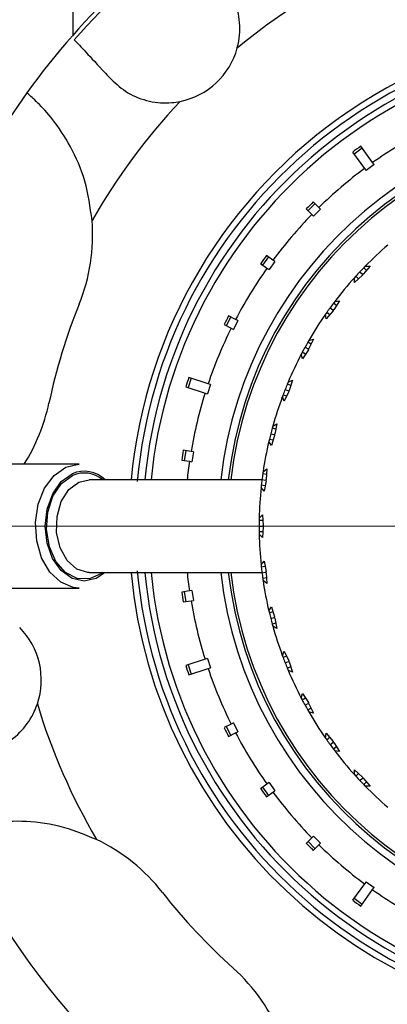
# Model space of a CAD drawing. Header units: inches. Extents: x 2.6 to 39.6, y 3.9 to 32.3.
# Tile 8 of 74: x 14.2 to 14.9, y 5.4 to 7.4. Entities that reach past the tile are written whole.
import ezdxf

# ---------------------------------------------------------------- set-up
doc = ezdxf.new("R2010")
doc.units = ezdxf.units.IN
doc.header["$MEASUREMENT"] = 0

# ---------------------------------------------------------------- blocks, each defined once
blk = doc.blocks.new('SW_CENTERMARKSYMBOL_1')
at = {"color": 0, "linetype": 'Continuous', "lineweight": 18}
blk.add_line((-0.2, 0), (-2.1248, 0), dxfattribs=at)

msp = doc.modelspace()

# ---------------------------------------------------------------- linework, layer by layer
at = {"color": 7, "linetype": 'Continuous', "lineweight": 25}
for p, q in [((14.2825, 7.3891), (14.2825, 7.47)), ((14.8655, 7.16), (14.8493, 7.1482)), ((14.8866, 7.1309), (14.8626, 7.1639)), ((14.8464, 7.1521), (14.8704, 7.1191)), ((14.8704, 7.1191), (14.8734, 7.1151)), ((14.8895, 7.1268), (14.8734, 7.1151)), ((14.8895, 7.1268), (14.8866, 7.1309)), ((14.7705, 7.0481), (14.7563, 7.034)), ((14.7782, 7.0404), (14.767, 7.0516)), ((14.7817, 7.0368), (14.7782, 7.0404)), ((14.7529, 7.0374), (14.7641, 7.0262)), ((14.7641, 7.0262), (14.7676, 7.0227)), ((14.7817, 7.0368), (14.7676, 7.0227)), ((14.6764, 6.9404), (14.6647, 6.9242)), ((14.6853, 6.934), (14.6725, 6.9433)), ((14.6607, 6.9271), (14.6735, 6.9178)), ((14.6893, 6.931), (14.6776, 6.9149)), ((14.6893, 6.931), (14.6853, 6.934)), ((14.8815, 6.9221), (14.8678, 6.9055)), ((14.8744, 6.9134), (14.8687, 6.9187)), ((14.8718, 6.9218), (14.8815, 6.9221)), ((14.6735, 6.9178), (14.6776, 6.9149)), ((14.8504, 6.8889), (14.85, 6.8986)), ((14.866, 6.9036), (14.8504, 6.8889)), ((14.8585, 6.8966), (14.8529, 6.9018)), ((14.8608, 6.9103), (14.866, 6.9054)), ((14.8678, 6.9055), (14.866, 6.9054)), ((14.866, 6.9054), (14.866, 6.9036)), ((14.8138, 6.8425), (14.8076, 6.8471)), ((14.8198, 6.852), (14.8083, 6.8338)), ((14.8102, 6.8505), (14.8198, 6.852)), ((14.6004, 6.8194), (14.5913, 6.8016)), ((14.6102, 6.8144), (14.5961, 6.8216)), ((14.7931, 6.8152), (14.7915, 6.8248)), ((14.8068, 6.8317), (14.7931, 6.8152)), ((14.8002, 6.8238), (14.794, 6.8283)), ((14.8007, 6.8378), (14.8065, 6.8335)), ((14.8083, 6.8338), (14.8065, 6.8335)), ((14.8065, 6.8335), (14.8068, 6.8317)), ((14.587, 6.8038), (14.6011, 6.7966)), ((14.6146, 6.8121), (14.6056, 6.7943)), ((14.6146, 6.8121), (14.6102, 6.8144)), ((14.6011, 6.7966), (14.6056, 6.7943)), ((14.7627, 6.7646), (14.7559, 6.7683)), ((14.7581, 6.7721), (14.7674, 6.7747)), ((14.7674, 6.7747), (14.7583, 6.7553)), ((14.7455, 6.7349), (14.7427, 6.7442)), ((14.7515, 6.7443), (14.7448, 6.7481)), ((14.757, 6.753), (14.7455, 6.7349)), ((14.7503, 6.7582), (14.7565, 6.7548)), ((14.7583, 6.7553), (14.7565, 6.7548)), ((14.7565, 6.7548), (14.757, 6.753)), ((14.5205, 6.6956), (14.5143, 6.6766)), ((14.5547, 6.6845), (14.5158, 6.6971)), ((14.5594, 6.683), (14.5533, 6.664)), ((14.5594, 6.683), (14.5547, 6.6845)), ((14.7217, 6.6809), (14.7145, 6.6837)), ((14.7162, 6.6877), (14.7251, 6.6915)), ((14.7251, 6.6915), (14.7185, 6.6711)), ((14.5097, 6.6781), (14.5485, 6.6655)), ((14.5485, 6.6655), (14.5533, 6.664)), ((14.7132, 6.6594), (14.706, 6.6622)), ((14.7175, 6.6687), (14.7084, 6.6493)), ((14.7102, 6.673), (14.7168, 6.6704)), ((14.7185, 6.6711), (14.7168, 6.6704)), ((14.7168, 6.6704), (14.7175, 6.6687)), ((14.7084, 6.6493), (14.7045, 6.6582)), ((14.6852, 6.5988), (14.6936, 6.6037)), ((14.6936, 6.6037), (14.6896, 6.5826)), ((14.681, 6.5834), (14.688, 6.5817)), ((14.6915, 6.5927), (14.684, 6.5946)), ((14.6896, 6.5826), (14.688, 6.5817)), ((14.688, 6.5817), (14.6889, 6.5801)), ((14.6823, 6.5596), (14.6773, 6.568)), ((14.6857, 6.5703), (14.6783, 6.5722)), ((14.6889, 6.5801), (14.6823, 6.5596)), ((14.5202, 6.5476), (14.5045, 6.5501)), ((14.5094, 6.5493), (14.5062, 6.5295)), ((14.5251, 6.5468), (14.5202, 6.5476)), ((14.5251, 6.5468), (14.522, 6.527)), ((14.2946, 6.5219), (14.0835, 6.5219)), ((14.5014, 6.5303), (14.5171, 6.5278)), ((14.5171, 6.5278), (14.522, 6.527)), ((14.6726, 6.5014), (14.6649, 6.5024)), ((14.6656, 6.5067), (14.6733, 6.5126)), ((14.6733, 6.5126), (14.672, 6.4912)), ((14.294, 6.4859), (14.3144, 6.4904)), ((14.6633, 6.4904), (14.3144, 6.4904)), ((14.6634, 6.4909), (14.6705, 6.49)), ((14.6716, 6.4886), (14.6676, 6.4675)), ((14.672, 6.4912), (14.6705, 6.49)), ((14.6705, 6.49), (14.6716, 6.4886)), ((14.6676, 6.4675), (14.6616, 6.4751)), ((14.6697, 6.4785), (14.662, 6.4794)), ((14.6653, 6.4085), (14.6576, 6.4085)), ((14.6577, 6.4128), (14.6646, 6.4197)), ((14.6646, 6.4197), (14.6659, 6.3982)), ((14.6575, 6.3969), (14.6647, 6.3969)), ((14.6653, 6.3854), (14.6576, 6.3854)), ((14.6659, 6.3956), (14.6646, 6.3742)), ((14.6659, 6.3982), (14.6647, 6.3969)), ((14.6647, 6.3969), (14.6659, 6.3956)), ((14.6646, 6.3742), (14.6577, 6.381)), ((14.6616, 6.3187), (14.6676, 6.3264)), ((14.6676, 6.3264), (14.6716, 6.3053)), ((14.3144, 6.3034), (14.6633, 6.3034)), ((14.6697, 6.3154), (14.662, 6.3144)), ((14.6634, 6.3029), (14.6705, 6.3038)), ((14.6716, 6.3053), (14.6705, 6.3038)), ((14.6705, 6.3038), (14.672, 6.3027)), ((14.672, 6.3027), (14.6733, 6.2812)), ((14.6726, 6.2924), (14.6649, 6.2915)), ((14.6733, 6.2812), (14.6656, 6.2872)), ((14.0835, 6.2719), (14.2946, 6.2719)), ((14.5171, 6.266), (14.5014, 6.2635)), ((14.5062, 6.2643), (14.5094, 6.2445)), ((14.522, 6.2668), (14.5171, 6.266)), ((14.522, 6.2668), (14.5251, 6.247)), ((14.5045, 6.2438), (14.5202, 6.2463)), ((14.5202, 6.2463), (14.5251, 6.247)), ((14.6773, 6.2258), (14.6823, 6.2342)), ((14.6857, 6.2236), (14.6783, 6.2216)), ((14.6823, 6.2342), (14.6889, 6.2138)), ((14.681, 6.2104), (14.688, 6.2122)), ((14.6889, 6.2138), (14.688, 6.2122)), ((14.688, 6.2122), (14.6896, 6.2112)), ((14.6896, 6.2112), (14.6936, 6.1901)), ((14.6915, 6.2011), (14.684, 6.1992)), ((14.6936, 6.1901), (14.6852, 6.1951)), ((14.7045, 6.1357), (14.7084, 6.1446)), ((14.7084, 6.1446), (14.7175, 6.1252)), ((14.5485, 6.1283), (14.5097, 6.1157)), ((14.5533, 6.1299), (14.5485, 6.1283)), ((14.5533, 6.1299), (14.5594, 6.1109)), ((14.7132, 6.1345), (14.706, 6.1316)), ((14.7102, 6.1208), (14.7168, 6.1235)), ((14.7175, 6.1252), (14.7168, 6.1235)), ((14.7168, 6.1235), (14.7185, 6.1227)), ((14.5143, 6.1172), (14.5205, 6.0982)), ((14.5158, 6.0967), (14.5547, 6.1093)), ((14.5547, 6.1093), (14.5594, 6.1109)), ((14.7217, 6.1129), (14.7145, 6.1101)), ((14.7251, 6.1023), (14.7162, 6.1061)), ((14.7185, 6.1227), (14.7251, 6.1023)), ((14.7427, 6.0496), (14.7455, 6.059)), ((14.7515, 6.0495), (14.7448, 6.0458)), ((14.7455, 6.059), (14.757, 6.0408)), ((14.7503, 6.0356), (14.7565, 6.0391)), ((14.7627, 6.0292), (14.7559, 6.0255)), ((14.757, 6.0408), (14.7565, 6.0391)), ((14.7565, 6.0391), (14.7583, 6.0385)), ((14.7583, 6.0385), (14.7674, 6.0191)), ((14.7674, 6.0191), (14.7581, 6.0218)), ((14.6011, 5.9973), (14.587, 5.9901)), ((14.5913, 5.9923), (14.6004, 5.9745)), ((14.6056, 5.9995), (14.6011, 5.9973)), ((14.6056, 5.9995), (14.6146, 5.9817)), ((14.5961, 5.9723), (14.6102, 5.9794)), ((14.6102, 5.9794), (14.6146, 5.9817)), ((14.7915, 5.969), (14.7931, 5.9787)), ((14.7931, 5.9787), (14.8068, 5.9621)), ((14.8002, 5.97), (14.794, 5.9655)), ((14.8007, 5.9561), (14.8065, 5.9603)), ((14.8068, 5.9621), (14.8065, 5.9603)), ((14.8065, 5.9603), (14.8083, 5.96)), ((14.8138, 5.9513), (14.8076, 5.9468)), ((14.8083, 5.96), (14.8198, 5.9419)), ((14.8198, 5.9419), (14.8102, 5.9433)), ((14.85, 5.8952), (14.8504, 5.905)), ((14.8504, 5.905), (14.866, 5.8903)), ((14.8585, 5.8973), (14.8529, 5.892)), ((14.8608, 5.8835), (14.866, 5.8884)), ((14.866, 5.8903), (14.866, 5.8884)), ((14.866, 5.8884), (14.8678, 5.8883)), ((14.8678, 5.8883), (14.8815, 5.8718)), ((14.6735, 5.876), (14.6607, 5.8667)), ((14.6647, 5.8696), (14.6764, 5.8534)), ((14.6776, 5.879), (14.6735, 5.876)), ((14.6776, 5.879), (14.6893, 5.8628)), ((14.8744, 5.8804), (14.8687, 5.8751)), ((14.8815, 5.8718), (14.8718, 5.872)), ((14.6725, 5.8505), (14.6853, 5.8599)), ((14.6853, 5.8599), (14.6893, 5.8628)), ((14.7641, 5.7676), (14.7529, 5.7564)), ((14.7676, 5.7712), (14.7641, 5.7676)), ((14.7676, 5.7712), (14.7817, 5.757)), ((14.7563, 5.7599), (14.7705, 5.7457)), ((14.767, 5.7423), (14.7782, 5.7535)), ((14.7782, 5.7535), (14.7817, 5.757)), ((14.8704, 5.6747), (14.8464, 5.6417)), ((14.8734, 5.6788), (14.8704, 5.6747)), ((14.8734, 5.6788), (14.8895, 5.667)), ((14.8866, 5.663), (14.8895, 5.667)), ((14.8626, 5.6299), (14.8866, 5.663)), ((14.8493, 5.6456), (14.8655, 5.6339))]:
    msp.add_line(p, q, dxfattribs=at)
at = {"color": 7, "linetype": 'Continuous', "lineweight": 25, "flags": 128}
for points in [[(14.2674, 6.5159), (14.2934, 6.5219), (14.2946, 6.5219)], [(14.2946, 6.2719), (14.2826, 6.2731), (14.2573, 6.2836), (14.2353, 6.3042), (14.2186, 6.333), (14.2087, 6.3675), (14.2063, 6.4046), (14.2119, 6.441), (14.2247, 6.4735), (14.2438, 6.4993), (14.2674, 6.5159)], [(14.3468, 6.3034), (14.3286, 6.2913), (14.3043, 6.2859), (14.2801, 6.2914), (14.2582, 6.3072), (14.2409, 6.3318), (14.2298, 6.3628), (14.226, 6.3971), (14.2299, 6.4314), (14.241, 6.4623), (14.2584, 6.4868), (14.2803, 6.5025), (14.2803, 6.5025)], [(14.342, 6.3034), (14.3394, 6.3015), (14.3156, 6.2906), (14.2906, 6.2912), (14.2671, 6.3033), (14.2476, 6.3256), (14.2343, 6.3555), (14.2286, 6.39), (14.2311, 6.4252), (14.2416, 6.4573), (14.2589, 6.4829), (14.2811, 6.4992), (14.2811, 6.4992)], [(14.3144, 6.3034), (14.312, 6.3035), (14.2895, 6.3103), (14.27, 6.3275), (14.2559, 6.3532), (14.2489, 6.3841), (14.2497, 6.4165), (14.2584, 6.4466), (14.2737, 6.4707), (14.294, 6.4859)]]:
    msp.add_lwpolyline(points, dxfattribs=at)
at = {"color": 7, "linetype": 'Continuous', "lineweight": 25}
for centre, radius, start, end in [((15.4075, 6.3969), 2.0248, 303.6511, 204.4209), ((15.4075, 6.3969), 2.0017, 318.0385, 204.3563), ((15.4075, 6.3969), 1.8155, 124.3445, 203.7229), ((15.4075, 6.3969), 1.7907, 124.3969, 203.6355), ((15.4075, 6.3969), 1.7905, 124.3978, 203.6349), ((15.4075, 6.3969), 1.7457, 124.9546, 203.4707), ((15.4075, 6.3969), 1.5, 121.7881, 144.3299), ((15.4075, 6.3969), 1.4919, 127.2887, 138.8293), ((15.4075, 6.3969), 1.25, 115.7041, 129.4347), ((15.4075, 6.3969), 1.0125, 73.059, 174.7014), ((15.4075, 6.3969), 1, 185.1637, 174.8363), ((15.4075, 6.3969), 0.985, 185.4469, 174.5531), ((15.4075, 6.3969), 1.0125, 185.3306, 73.059), ((15.4075, 6.3969), 0.9725, 185.5172, 174.4828), ((14.4687, 7.4016), 0.15, 281.2707, 344.8473), ((15.4075, 6.3969), 1.5, 144.3299, 181.7881), ((15.4075, 6.3969), 1.25, 136.6833, 150.4139), ((15.4075, 6.3969), 0.8325, 186.4486, 173.5514), ((15.4075, 6.3969), 0.8175, 186.5675, 173.4325), ((15.4075, 6.3969), 0.8125, 0, 173.3919), ((15.4075, 6.3969), 0.9, 117.6366, 125.3634), ((15.4075, 6.3969), 0.9, 126.6366, 134.3634), ((15.4075, 6.3969), 0.9, 135.6366, 143.3634), ((13.9466, 6.9854), 0.375, 338.059, 4.3836), ((15.4075, 6.3969), 0.75, 130.8138, 135.5862), ((15.4075, 6.3969), 0.75, 135.9161, 136.8), ((15.4075, 6.3969), 0.75, 135.5862, 135.9161), ((15.4075, 6.3969), 0.9, 144.6366, 152.3634), ((15.4075, 6.3969), 0.75, 138.0138, 142.7862), ((15.4075, 6.3969), 0.75, 137.6839, 138.0138), ((15.4075, 6.3969), 0.75, 136.8, 137.6839), ((15.4075, 6.3969), 1.2, 158.059, 168.059), ((15.4075, 6.3969), 0.75, 143.1161, 144), ((15.4075, 6.3969), 0.75, 142.7862, 143.1161), ((15.4075, 6.3969), 0.75, 145.2138, 149.9862), ((15.4075, 6.3969), 0.75, 144.8839, 145.2138), ((15.4075, 6.3969), 0.75, 144, 144.8839), ((15.4075, 6.3969), 0.9, 153.6366, 161.3634), ((15.4075, 6.3969), 0.75, 150.3161, 151.2), ((15.4075, 6.3969), 0.75, 149.9862, 150.3161), ((15.4075, 6.3969), 0.75, 152.4138, 157.1862), ((15.4075, 6.3969), 0.75, 152.0839, 152.4138), ((15.4075, 6.3969), 0.75, 151.2, 152.0839), ((15.4075, 6.3969), 0.75, 157.5161, 158.4), ((15.4075, 6.3969), 0.75, 157.1862, 157.5161), ((15.4075, 6.3969), 0.9, 162.6366, 170.3634), ((15.4075, 6.3969), 0.75, 159.2839, 159.6138), ((15.4075, 6.3969), 0.75, 158.4, 159.2839), ((13.8666, 6.7228), 0.375, 327.6109, 348.059), ((15.4075, 6.3969), 0.75, 159.6138, 164.3862), ((15.4075, 6.3969), 0.75, 165.6, 166.4839), ((15.4075, 6.3969), 0.75, 164.7161, 165.6), ((15.4075, 6.3969), 0.75, 164.3862, 164.7161), ((15.4075, 6.3969), 0.75, 166.8138, 171.5862), ((15.4075, 6.3969), 0.75, 166.4839, 166.8138), ((15.4075, 6.3969), 0.9, 171.6366, 174.0368), ((14.3047, 6.4479), 0.0598, 45.3066, 114.0142), ((14.3046, 6.4467), 0.0575, 49.4626, 114.1059), ((15.4075, 6.3969), 0.75, 171.9161, 172.8), ((15.4075, 6.3969), 0.75, 171.5862, 171.9161), ((15.4075, 6.3969), 1, 174.2651, 174.635), ((15.4075, 6.3969), 0.75, 172.8, 173.6839), ((15.4075, 6.3969), 0.75, 174.0138, 178.7862), ((15.4075, 6.3969), 0.75, 173.6839, 174.0138), ((15.4075, 6.3969), 0.75, 179.1161, 180), ((15.4075, 6.3969), 0.75, 178.7862, 179.1161), ((15.4075, 6.3969), 0.8125, 186.6081, 0), ((15.4075, 6.3969), 0.75, 180, 180.8839), ((15.4075, 6.3969), 0.75, 180.8839, 181.2138), ((15.4075, 6.3969), 0.75, 181.2138, 185.9862), ((15.4075, 6.3969), 0.9, 185.9632, 188.3634), ((15.4075, 6.3969), 0.75, 185.9862, 186.3161), ((15.4075, 6.3969), 0.75, 186.3161, 187.2), ((15.4075, 6.3969), 0.75, 187.2, 188.0839), ((15.4075, 6.3969), 0.75, 188.0839, 188.4138), ((15.4075, 6.3969), 0.75, 188.4138, 193.1862), ((15.4075, 6.3969), 0.9, 189.6366, 197.3634), ((15.4075, 6.3969), 0.75, 193.1862, 193.5161), ((15.4075, 6.3969), 0.75, 193.5161, 194.4), ((15.4075, 6.3969), 0.75, 194.4, 195.2839), ((14.068, 6.0862), 0.15, 341.2707, 44.8473), ((15.4075, 6.3969), 0.75, 195.2839, 195.6138), ((15.4075, 6.3969), 0.75, 195.6138, 200.3862), ((15.4075, 6.3969), 0.75, 200.3862, 200.7161), ((15.4075, 6.3969), 0.75, 200.7161, 201.6), ((15.4075, 6.3969), 0.9, 198.6366, 206.3634), ((15.4075, 6.3969), 0.75, 201.6, 202.4839), ((15.4075, 6.3969), 0.75, 202.4839, 202.8138), ((15.4075, 6.3969), 0.75, 202.8138, 207.5862), ((15.4075, 6.3969), 0.75, 207.5862, 207.9161), ((15.4075, 6.3969), 0.75, 207.9161, 208.8), ((15.4075, 6.3969), 1.25, 196.6833, 210.4139), ((15.4075, 6.3969), 0.75, 208.8, 209.6839), ((15.4075, 6.3969), 0.75, 209.6839, 210.0138), ((15.4075, 6.3969), 0.75, 210.0138, 214.7862), ((15.4075, 6.3969), 0.9, 207.6366, 215.3634), ((15.4075, 6.3969), 0.75, 214.7862, 215.1161), ((15.4075, 6.3969), 0.75, 215.1161, 216), ((15.4075, 6.3969), 0.75, 216, 216.8839), ((15.4075, 6.3969), 0.75, 216.8839, 217.2138), ((15.4075, 6.3969), 0.75, 217.2138, 221.9862), ((15.4075, 6.3969), 0.75, 221.9862, 222.3161), ((15.4075, 6.3969), 0.75, 222.3161, 223.2), ((15.4075, 6.3969), 0.75, 223.2, 224.0839), ((15.4075, 6.3969), 0.75, 224.0839, 224.4138), ((15.4075, 6.3969), 0.75, 224.4138, 229.1862), ((15.4075, 6.3969), 0.9, 216.6366, 224.3634), ((15.4075, 6.3969), 1.5, 204.3299, 241.7881), ((14.1674, 5.426), 0.375, 38.059, 64.3836), ((15.4075, 6.3969), 0.9, 225.6366, 233.3634), ((15.4075, 6.3969), 1.2, 218.059, 228.059), ((15.4075, 6.3969), 0.9, 234.6366, 242.3634), ((14.3548, 5.2254), 0.375, 21.7344, 48.059)]:
    msp.add_arc(centre, radius, start, end, dxfattribs=at)
for centre, major_axis, start_param, end_param in [((15.4231, 6.3755), (-0.5686, 0.7826), 6.272843, 6.293527), ((15.4257, 6.3787), (-0.6658, 0.6658), 6.272561, 6.293809), ((15.4284, 6.3818), (0.7618, -0.5535), 3.130969, 3.152217), ((15.4305, 6.3852), (0.839, -0.4275), 3.130969, 3.152217), ((15.4327, 6.3887), (0.92, -0.2989), 3.131251, 3.151934), ((15.433, 6.3929), (0.93, -0.1473), 3.130969, 3.152217), ((15.433, 6.401), (0.93, 0.1473), 3.130969, 3.152217), ((15.4327, 6.4051), (0.92, 0.2989), 3.131251, 3.151934), ((15.4305, 6.4086), (0.839, 0.4275), 3.130969, 3.152217), ((15.4284, 6.4121), (0.7618, 0.5535), 3.130969, 3.152217), ((15.4257, 6.4152), (0.6658, 0.6658), 3.130969, 3.152217), ((15.4231, 6.4184), (0.5686, 0.7826), 3.131251, 3.151934)]:
    msp.add_ellipse(centre, major_axis=major_axis, ratio=0.999625, start_param=start_param, end_param=end_param, dxfattribs=at)
for points, knots in [([(14.6135, 7.3624), (14.6146, 7.3669), (14.6196, 7.3876), (14.6193, 7.4253), (14.6046, 7.4711), (14.5872, 7.4929), (14.5783, 7.504)], [0, 0, 0, 0, 0.088204, 0.402788, 0.696111, 1, 1, 1, 1]), ([(14.2844, 7.3791), (14.2911, 7.3719), (14.3045, 7.3576), (14.3354, 7.3245), (14.3552, 7.3033), (14.3591, 7.2992)], [0, 0, 0, 0, 0.445364, 0.890714, 1, 1, 1, 1]), ([(14.3591, 7.2992), (14.3696, 7.2895), (14.3906, 7.2702), (14.4348, 7.2531), (14.4721, 7.2502), (14.4925, 7.2536), (14.498, 7.2545)], [0, 0, 0, 0, 0.304273, 0.609831, 0.893659, 1, 1, 1, 1]), ([(14.3205, 7.0141), (14.3167, 7.041), (14.3093, 7.0939), (14.2779, 7.1656), (14.241, 7.2199), (14.2086, 7.2545), (14.1912, 7.2697), (14.1895, 7.2711), (14.1889, 7.2716)], [0, 0, 0, 0, 0.1856739, 0.3660248, 0.5469412, 0.7176395, 0.8972072, 1, 1, 1, 1]), ([(14.1019, 5.9401), (14.1155, 5.9444), (14.1427, 5.9529), (14.1796, 5.9826), (14.2008, 6.0135), (14.2081, 6.0328), (14.2101, 6.0381)], [0, 0, 0, 0, 0.304231, 0.609794, 0.893625, 1, 1, 1, 1]), ([(14.3295, 5.7641), (14.3043, 5.7743), (14.2548, 5.7943), (14.177, 5.8031), (14.1115, 5.7983), (14.0654, 5.7874), (14.0435, 5.78), (14.0415, 5.7792), (14.0407, 5.7789)], [0, 0, 0, 0, 0.18567, 0.366021, 0.546937, 0.717635, 0.897203, 1, 1, 1, 1])]:
    msp.add_open_spline(points, degree=3, knots=knots, dxfattribs=at)

# ---------------------------------------------------------------- block references
at = {"color": 7, "linetype": 'Continuous', "lineweight": 18}
msp.add_blockref('SW_CENTERMARKSYMBOL_1', (15.4075, 6.3969), dxfattribs=at)

doc.saveas('drawing.dxf')
